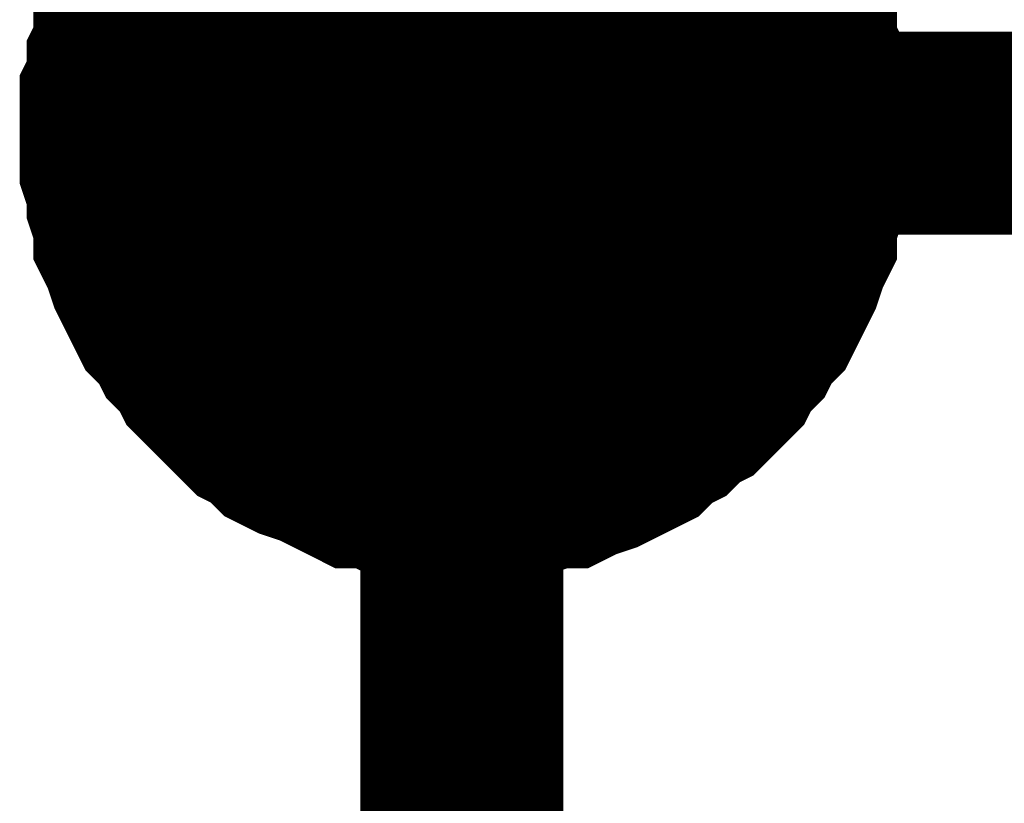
# Model space of a CAD drawing. Header units: inches. Extents: x 0 to 17, y 0 to 11.
# Tile 75 of 114: x 5.7245 to 5.7818, y 8.211 to 8.2566. Entities that reach past the tile are written whole.
import ezdxf

# ---------------------------------------------------------------- set-up
doc = ezdxf.new("R2010")
doc.units = ezdxf.units.IN
doc.header["$MEASUREMENT"] = 0
doc.layers.add('Sheet', color=255, linetype='Continuous')

msp = doc.modelspace()

# ---------------------------------------------------------------- linework, layer by layer
at = {"layer": 'Sheet'}
for points in [[(5.750187, 8.349913, 0.0118, 0.0118, 0), (5.750187, 8.25, 0.0118, 0.0118, 0), (5.750187, 8.14969, 0.0118, 0.0118, 0)], [(5.730364, 8.25, 0.0118, 0.0118, 0), (5.730364, 8.251189, 0.0118, 0.0118, 0), (5.730364, 8.251982, 0.0118, 0.0118, 0), (5.73076, 8.252775, 0.0118, 0.0118, 0), (5.73076, 8.253965, 0.0118, 0.0118, 0), (5.731157, 8.254758, 0.0118, 0.0118, 0), (5.731157, 8.255947, 0.0118, 0.0118, 0), (5.731553, 8.25674, 0.0118, 0.0118, 0), (5.73195, 8.257533, 0.0118, 0.0118, 0), (5.732346, 8.258326, 0.0118, 0.0118, 0), (5.732743, 8.259516, 0.0118, 0.0118, 0), (5.733139, 8.260309, 0.0118, 0.0118, 0), (5.733932, 8.261101, 0.0118, 0.0118, 0), (5.734328, 8.261894, 0.0118, 0.0118, 0), (5.735121, 8.262687, 0.0118, 0.0118, 0)], [(5.730364, 8.25, 0.0118, 0.0118, 0), (5.730364, 8.251189, 0.0118, 0.0118, 0), (5.730364, 8.251982, 0.0118, 0.0118, 0), (5.73076, 8.252775, 0.0118, 0.0118, 0), (5.73076, 8.253965, 0.0118, 0.0118, 0), (5.731157, 8.254758, 0.0118, 0.0118, 0), (5.731157, 8.255947, 0.0118, 0.0118, 0), (5.731553, 8.25674, 0.0118, 0.0118, 0), (5.73195, 8.257533, 0.0118, 0.0118, 0), (5.732346, 8.258326, 0.0118, 0.0118, 0), (5.732743, 8.259516, 0.0118, 0.0118, 0), (5.733139, 8.260309, 0.0118, 0.0118, 0), (5.733932, 8.261101, 0.0118, 0.0118, 0), (5.734328, 8.261894, 0.0118, 0.0118, 0), (5.735121, 8.262687, 0.0118, 0.0118, 0)], [(5.730364, 8.25, 0.0118, 0.0118, 0), (5.730364, 8.251189, 0.0118, 0.0118, 0), (5.730364, 8.251982, 0.0118, 0.0118, 0), (5.73076, 8.252775, 0.0118, 0.0118, 0), (5.73076, 8.253965, 0.0118, 0.0118, 0), (5.731157, 8.254758, 0.0118, 0.0118, 0), (5.731157, 8.255947, 0.0118, 0.0118, 0), (5.731553, 8.25674, 0.0118, 0.0118, 0), (5.73195, 8.257533, 0.0118, 0.0118, 0), (5.732346, 8.258326, 0.0118, 0.0118, 0), (5.732743, 8.259516, 0.0118, 0.0118, 0), (5.733139, 8.260309, 0.0118, 0.0118, 0), (5.733932, 8.261101, 0.0118, 0.0118, 0), (5.734328, 8.261894, 0.0118, 0.0118, 0), (5.735121, 8.262687, 0.0118, 0.0118, 0)], [(5.730364, 8.25, 0.0118, 0.0118, 0), (5.730364, 8.251189, 0.0118, 0.0118, 0), (5.730364, 8.251982, 0.0118, 0.0118, 0), (5.73076, 8.252775, 0.0118, 0.0118, 0), (5.73076, 8.253965, 0.0118, 0.0118, 0), (5.731157, 8.254758, 0.0118, 0.0118, 0), (5.731157, 8.255947, 0.0118, 0.0118, 0), (5.731553, 8.25674, 0.0118, 0.0118, 0), (5.73195, 8.257533, 0.0118, 0.0118, 0), (5.732346, 8.258326, 0.0118, 0.0118, 0), (5.732743, 8.259516, 0.0118, 0.0118, 0), (5.733139, 8.260309, 0.0118, 0.0118, 0), (5.733932, 8.261101, 0.0118, 0.0118, 0), (5.734328, 8.261894, 0.0118, 0.0118, 0), (5.735121, 8.262687, 0.0118, 0.0118, 0)], [(5.765648, 8.262687, 0.0118, 0.0118, 0), (5.766441, 8.261894, 0.0118, 0.0118, 0), (5.766838, 8.261101, 0.0118, 0.0118, 0), (5.767631, 8.260309, 0.0118, 0.0118, 0), (5.768027, 8.259516, 0.0118, 0.0118, 0), (5.768424, 8.258326, 0.0118, 0.0118, 0), (5.76882, 8.257533, 0.0118, 0.0118, 0), (5.769216, 8.25674, 0.0118, 0.0118, 0), (5.769613, 8.255947, 0.0118, 0.0118, 0), (5.769613, 8.254758, 0.0118, 0.0118, 0), (5.770009, 8.253965, 0.0118, 0.0118, 0), (5.770009, 8.252775, 0.0118, 0.0118, 0), (5.770406, 8.251982, 0.0118, 0.0118, 0), (5.770406, 8.251189, 0.0118, 0.0118, 0), (5.770406, 8.25, 0.0118, 0.0118, 0)], [(5.765648, 8.262687, 0.0118, 0.0118, 0), (5.766441, 8.261894, 0.0118, 0.0118, 0), (5.766838, 8.261101, 0.0118, 0.0118, 0), (5.767631, 8.260309, 0.0118, 0.0118, 0), (5.768027, 8.259516, 0.0118, 0.0118, 0), (5.768424, 8.258326, 0.0118, 0.0118, 0), (5.76882, 8.257533, 0.0118, 0.0118, 0), (5.769216, 8.25674, 0.0118, 0.0118, 0), (5.769613, 8.255947, 0.0118, 0.0118, 0), (5.769613, 8.254758, 0.0118, 0.0118, 0), (5.770009, 8.253965, 0.0118, 0.0118, 0), (5.770009, 8.252775, 0.0118, 0.0118, 0), (5.770406, 8.251982, 0.0118, 0.0118, 0), (5.770406, 8.251189, 0.0118, 0.0118, 0), (5.770406, 8.25, 0.0118, 0.0118, 0)], [(5.765648, 8.262687, 0.0118, 0.0118, 0), (5.766441, 8.261894, 0.0118, 0.0118, 0), (5.766838, 8.261101, 0.0118, 0.0118, 0), (5.767631, 8.260309, 0.0118, 0.0118, 0), (5.768027, 8.259516, 0.0118, 0.0118, 0), (5.768424, 8.258326, 0.0118, 0.0118, 0), (5.76882, 8.257533, 0.0118, 0.0118, 0), (5.769216, 8.25674, 0.0118, 0.0118, 0), (5.769613, 8.255947, 0.0118, 0.0118, 0), (5.769613, 8.254758, 0.0118, 0.0118, 0), (5.770009, 8.253965, 0.0118, 0.0118, 0), (5.770009, 8.252775, 0.0118, 0.0118, 0), (5.770406, 8.251982, 0.0118, 0.0118, 0), (5.770406, 8.251189, 0.0118, 0.0118, 0), (5.770406, 8.25, 0.0118, 0.0118, 0)], [(5.765648, 8.262687, 0.0118, 0.0118, 0), (5.766441, 8.261894, 0.0118, 0.0118, 0), (5.766838, 8.261101, 0.0118, 0.0118, 0), (5.767631, 8.260309, 0.0118, 0.0118, 0), (5.768027, 8.259516, 0.0118, 0.0118, 0), (5.768424, 8.258326, 0.0118, 0.0118, 0), (5.76882, 8.257533, 0.0118, 0.0118, 0), (5.769216, 8.25674, 0.0118, 0.0118, 0), (5.769613, 8.255947, 0.0118, 0.0118, 0), (5.769613, 8.254758, 0.0118, 0.0118, 0), (5.770009, 8.253965, 0.0118, 0.0118, 0), (5.770009, 8.252775, 0.0118, 0.0118, 0), (5.770406, 8.251982, 0.0118, 0.0118, 0), (5.770406, 8.251189, 0.0118, 0.0118, 0), (5.770406, 8.25, 0.0118, 0.0118, 0)], [(5.730364, 8.25, 0.0039, 0.0039, 0), (5.730364, 8.251189, 0.0039, 0.0039, 0), (5.730364, 8.251982, 0.0039, 0.0039, 0), (5.73076, 8.252775, 0.0039, 0.0039, 0), (5.73076, 8.253965, 0.0039, 0.0039, 0), (5.731157, 8.254758, 0.0039, 0.0039, 0), (5.731157, 8.255947, 0.0039, 0.0039, 0), (5.731553, 8.25674, 0.0039, 0.0039, 0), (5.73195, 8.257533, 0.0039, 0.0039, 0), (5.732346, 8.258326, 0.0039, 0.0039, 0), (5.732743, 8.259516, 0.0039, 0.0039, 0)], [(5.730364, 8.25, 0.0039, 0.0039, 0), (5.730364, 8.251189, 0.0039, 0.0039, 0), (5.730364, 8.251982, 0.0039, 0.0039, 0), (5.73076, 8.252775, 0.0039, 0.0039, 0), (5.73076, 8.253965, 0.0039, 0.0039, 0), (5.731157, 8.254758, 0.0039, 0.0039, 0), (5.731157, 8.255947, 0.0039, 0.0039, 0), (5.731553, 8.25674, 0.0039, 0.0039, 0), (5.73195, 8.257533, 0.0039, 0.0039, 0), (5.732346, 8.258326, 0.0039, 0.0039, 0), (5.732743, 8.259516, 0.0039, 0.0039, 0)], [(5.730364, 8.25, 0.0039, 0.0039, 0), (5.730364, 8.251189, 0.0039, 0.0039, 0), (5.730364, 8.251982, 0.0039, 0.0039, 0), (5.73076, 8.252775, 0.0039, 0.0039, 0), (5.73076, 8.253965, 0.0039, 0.0039, 0), (5.731157, 8.254758, 0.0039, 0.0039, 0), (5.731157, 8.255947, 0.0039, 0.0039, 0), (5.731553, 8.25674, 0.0039, 0.0039, 0), (5.73195, 8.257533, 0.0039, 0.0039, 0), (5.732346, 8.258326, 0.0039, 0.0039, 0), (5.732743, 8.259516, 0.0039, 0.0039, 0)], [(5.730364, 8.25, 0.0039, 0.0039, 0), (5.730364, 8.251189, 0.0039, 0.0039, 0), (5.730364, 8.251982, 0.0039, 0.0039, 0), (5.73076, 8.252775, 0.0039, 0.0039, 0), (5.73076, 8.253965, 0.0039, 0.0039, 0), (5.731157, 8.254758, 0.0039, 0.0039, 0), (5.731157, 8.255947, 0.0039, 0.0039, 0), (5.731553, 8.25674, 0.0039, 0.0039, 0), (5.73195, 8.257533, 0.0039, 0.0039, 0), (5.732346, 8.258326, 0.0039, 0.0039, 0), (5.732743, 8.259516, 0.0039, 0.0039, 0)], [(5.768027, 8.259516, 0.0039, 0.0039, 0), (5.768424, 8.258326, 0.0039, 0.0039, 0), (5.76882, 8.257533, 0.0039, 0.0039, 0), (5.769216, 8.25674, 0.0039, 0.0039, 0), (5.769613, 8.255947, 0.0039, 0.0039, 0), (5.769613, 8.254758, 0.0039, 0.0039, 0), (5.770009, 8.253965, 0.0039, 0.0039, 0), (5.770009, 8.252775, 0.0039, 0.0039, 0), (5.770406, 8.251982, 0.0039, 0.0039, 0), (5.770406, 8.251189, 0.0039, 0.0039, 0), (5.770406, 8.25, 0.0039, 0.0039, 0)], [(5.768027, 8.259516, 0.0039, 0.0039, 0), (5.768424, 8.258326, 0.0039, 0.0039, 0), (5.76882, 8.257533, 0.0039, 0.0039, 0), (5.769216, 8.25674, 0.0039, 0.0039, 0), (5.769613, 8.255947, 0.0039, 0.0039, 0), (5.769613, 8.254758, 0.0039, 0.0039, 0), (5.770009, 8.253965, 0.0039, 0.0039, 0), (5.770009, 8.252775, 0.0039, 0.0039, 0), (5.770406, 8.251982, 0.0039, 0.0039, 0), (5.770406, 8.251189, 0.0039, 0.0039, 0), (5.770406, 8.25, 0.0039, 0.0039, 0)], [(5.768027, 8.259516, 0.0039, 0.0039, 0), (5.768424, 8.258326, 0.0039, 0.0039, 0), (5.76882, 8.257533, 0.0039, 0.0039, 0), (5.769216, 8.25674, 0.0039, 0.0039, 0), (5.769613, 8.255947, 0.0039, 0.0039, 0), (5.769613, 8.254758, 0.0039, 0.0039, 0), (5.770009, 8.253965, 0.0039, 0.0039, 0), (5.770009, 8.252775, 0.0039, 0.0039, 0), (5.770406, 8.251982, 0.0039, 0.0039, 0), (5.770406, 8.251189, 0.0039, 0.0039, 0), (5.770406, 8.25, 0.0039, 0.0039, 0)], [(5.768027, 8.259516, 0.0039, 0.0039, 0), (5.768424, 8.258326, 0.0039, 0.0039, 0), (5.76882, 8.257533, 0.0039, 0.0039, 0), (5.769216, 8.25674, 0.0039, 0.0039, 0), (5.769613, 8.255947, 0.0039, 0.0039, 0), (5.769613, 8.254758, 0.0039, 0.0039, 0), (5.770009, 8.253965, 0.0039, 0.0039, 0), (5.770009, 8.252775, 0.0039, 0.0039, 0), (5.770406, 8.251982, 0.0039, 0.0039, 0), (5.770406, 8.251189, 0.0039, 0.0039, 0), (5.770406, 8.25, 0.0039, 0.0039, 0)], [(5.750187, 8.229779, 0.0118, 0.0118, 0), (5.748997, 8.229779, 0.0118, 0.0118, 0), (5.748204, 8.229779, 0.0118, 0.0118, 0), (5.747411, 8.230176, 0.0118, 0.0118, 0), (5.746222, 8.230176, 0.0118, 0.0118, 0), (5.745429, 8.230572, 0.0118, 0.0118, 0), (5.74424, 8.230572, 0.0118, 0.0118, 0), (5.743447, 8.230969, 0.0118, 0.0118, 0), (5.742654, 8.231365, 0.0118, 0.0118, 0), (5.741861, 8.231762, 0.0118, 0.0118, 0), (5.740672, 8.232158, 0.0118, 0.0118, 0), (5.739879, 8.232555, 0.0118, 0.0118, 0), (5.739086, 8.233348, 0.0118, 0.0118, 0), (5.738293, 8.233744, 0.0118, 0.0118, 0), (5.7375, 8.234537, 0.0118, 0.0118, 0), (5.737104, 8.234934, 0.0118, 0.0118, 0), (5.736311, 8.235727, 0.0118, 0.0118, 0), (5.735518, 8.23652, 0.0118, 0.0118, 0), (5.735121, 8.237313, 0.0118, 0.0118, 0), (5.734328, 8.238106, 0.0118, 0.0118, 0), (5.733932, 8.238899, 0.0118, 0.0118, 0), (5.733139, 8.239691, 0.0118, 0.0118, 0), (5.732743, 8.240484, 0.0118, 0.0118, 0), (5.732346, 8.241277, 0.0118, 0.0118, 0), (5.73195, 8.24207, 0.0118, 0.0118, 0), (5.731553, 8.24326, 0.0118, 0.0118, 0), (5.731157, 8.244053, 0.0118, 0.0118, 0), (5.731157, 8.244846, 0.0118, 0.0118, 0), (5.73076, 8.246035, 0.0118, 0.0118, 0), (5.73076, 8.246828, 0.0118, 0.0118, 0), (5.730364, 8.248018, 0.0118, 0.0118, 0), (5.730364, 8.248811, 0.0118, 0.0118, 0), (5.730364, 8.25, 0.0118, 0.0118, 0)], [(5.730364, 8.25, 0.0118, 0.0118, 0), (5.730364, 8.25, 0.0118, 0.0118, 0)], [(5.750187, 8.229779, 0.0118, 0.0118, 0), (5.748997, 8.229779, 0.0118, 0.0118, 0), (5.748204, 8.229779, 0.0118, 0.0118, 0), (5.747411, 8.230176, 0.0118, 0.0118, 0), (5.746222, 8.230176, 0.0118, 0.0118, 0), (5.745429, 8.230572, 0.0118, 0.0118, 0), (5.74424, 8.230572, 0.0118, 0.0118, 0), (5.743447, 8.230969, 0.0118, 0.0118, 0), (5.742654, 8.231365, 0.0118, 0.0118, 0), (5.741861, 8.231762, 0.0118, 0.0118, 0), (5.740672, 8.232158, 0.0118, 0.0118, 0), (5.739879, 8.232555, 0.0118, 0.0118, 0), (5.739086, 8.233348, 0.0118, 0.0118, 0), (5.738293, 8.233744, 0.0118, 0.0118, 0), (5.7375, 8.234537, 0.0118, 0.0118, 0), (5.737104, 8.234934, 0.0118, 0.0118, 0), (5.736311, 8.235727, 0.0118, 0.0118, 0), (5.735518, 8.23652, 0.0118, 0.0118, 0), (5.735121, 8.237313, 0.0118, 0.0118, 0), (5.734328, 8.238106, 0.0118, 0.0118, 0), (5.733932, 8.238899, 0.0118, 0.0118, 0), (5.733139, 8.239691, 0.0118, 0.0118, 0), (5.732743, 8.240484, 0.0118, 0.0118, 0), (5.732346, 8.241277, 0.0118, 0.0118, 0), (5.73195, 8.24207, 0.0118, 0.0118, 0), (5.731553, 8.24326, 0.0118, 0.0118, 0), (5.731157, 8.244053, 0.0118, 0.0118, 0), (5.731157, 8.244846, 0.0118, 0.0118, 0), (5.73076, 8.246035, 0.0118, 0.0118, 0), (5.73076, 8.246828, 0.0118, 0.0118, 0), (5.730364, 8.248018, 0.0118, 0.0118, 0), (5.730364, 8.248811, 0.0118, 0.0118, 0), (5.730364, 8.25, 0.0118, 0.0118, 0)], [(5.730364, 8.25, 0.0118, 0.0118, 0), (5.730364, 8.25, 0.0118, 0.0118, 0)], [(5.750187, 8.229779, 0.0118, 0.0118, 0), (5.748997, 8.229779, 0.0118, 0.0118, 0), (5.748204, 8.229779, 0.0118, 0.0118, 0), (5.747411, 8.230176, 0.0118, 0.0118, 0), (5.746222, 8.230176, 0.0118, 0.0118, 0), (5.745429, 8.230572, 0.0118, 0.0118, 0), (5.74424, 8.230572, 0.0118, 0.0118, 0), (5.743447, 8.230969, 0.0118, 0.0118, 0), (5.742654, 8.231365, 0.0118, 0.0118, 0), (5.741861, 8.231762, 0.0118, 0.0118, 0), (5.740672, 8.232158, 0.0118, 0.0118, 0), (5.739879, 8.232555, 0.0118, 0.0118, 0), (5.739086, 8.233348, 0.0118, 0.0118, 0), (5.738293, 8.233744, 0.0118, 0.0118, 0), (5.7375, 8.234537, 0.0118, 0.0118, 0), (5.737104, 8.234934, 0.0118, 0.0118, 0), (5.736311, 8.235727, 0.0118, 0.0118, 0), (5.735518, 8.23652, 0.0118, 0.0118, 0), (5.735121, 8.237313, 0.0118, 0.0118, 0), (5.734328, 8.238106, 0.0118, 0.0118, 0), (5.733932, 8.238899, 0.0118, 0.0118, 0), (5.733139, 8.239691, 0.0118, 0.0118, 0), (5.732743, 8.240484, 0.0118, 0.0118, 0), (5.732346, 8.241277, 0.0118, 0.0118, 0), (5.73195, 8.24207, 0.0118, 0.0118, 0), (5.731553, 8.24326, 0.0118, 0.0118, 0), (5.731157, 8.244053, 0.0118, 0.0118, 0), (5.731157, 8.244846, 0.0118, 0.0118, 0), (5.73076, 8.246035, 0.0118, 0.0118, 0), (5.73076, 8.246828, 0.0118, 0.0118, 0), (5.730364, 8.248018, 0.0118, 0.0118, 0), (5.730364, 8.248811, 0.0118, 0.0118, 0), (5.730364, 8.25, 0.0118, 0.0118, 0)], [(5.730364, 8.25, 0.0118, 0.0118, 0), (5.730364, 8.25, 0.0118, 0.0118, 0)], [(5.750187, 8.229779, 0.0118, 0.0118, 0), (5.748997, 8.229779, 0.0118, 0.0118, 0), (5.748204, 8.229779, 0.0118, 0.0118, 0), (5.747411, 8.230176, 0.0118, 0.0118, 0), (5.746222, 8.230176, 0.0118, 0.0118, 0), (5.745429, 8.230572, 0.0118, 0.0118, 0), (5.74424, 8.230572, 0.0118, 0.0118, 0), (5.743447, 8.230969, 0.0118, 0.0118, 0), (5.742654, 8.231365, 0.0118, 0.0118, 0), (5.741861, 8.231762, 0.0118, 0.0118, 0), (5.740672, 8.232158, 0.0118, 0.0118, 0), (5.739879, 8.232555, 0.0118, 0.0118, 0), (5.739086, 8.233348, 0.0118, 0.0118, 0), (5.738293, 8.233744, 0.0118, 0.0118, 0), (5.7375, 8.234537, 0.0118, 0.0118, 0), (5.737104, 8.234934, 0.0118, 0.0118, 0), (5.736311, 8.235727, 0.0118, 0.0118, 0), (5.735518, 8.23652, 0.0118, 0.0118, 0), (5.735121, 8.237313, 0.0118, 0.0118, 0), (5.734328, 8.238106, 0.0118, 0.0118, 0), (5.733932, 8.238899, 0.0118, 0.0118, 0), (5.733139, 8.239691, 0.0118, 0.0118, 0), (5.732743, 8.240484, 0.0118, 0.0118, 0), (5.732346, 8.241277, 0.0118, 0.0118, 0), (5.73195, 8.24207, 0.0118, 0.0118, 0), (5.731553, 8.24326, 0.0118, 0.0118, 0), (5.731157, 8.244053, 0.0118, 0.0118, 0), (5.731157, 8.244846, 0.0118, 0.0118, 0), (5.73076, 8.246035, 0.0118, 0.0118, 0), (5.73076, 8.246828, 0.0118, 0.0118, 0), (5.730364, 8.248018, 0.0118, 0.0118, 0), (5.730364, 8.248811, 0.0118, 0.0118, 0), (5.730364, 8.25, 0.0118, 0.0118, 0)], [(5.730364, 8.25, 0.0118, 0.0118, 0), (5.730364, 8.25, 0.0118, 0.0118, 0)], [(5.770406, 8.25, 0.0118, 0.0118, 0), (5.770406, 8.248811, 0.0118, 0.0118, 0), (5.770406, 8.248018, 0.0118, 0.0118, 0), (5.770009, 8.246828, 0.0118, 0.0118, 0), (5.770009, 8.246035, 0.0118, 0.0118, 0), (5.769613, 8.244846, 0.0118, 0.0118, 0), (5.769613, 8.244053, 0.0118, 0.0118, 0), (5.769216, 8.24326, 0.0118, 0.0118, 0), (5.76882, 8.24207, 0.0118, 0.0118, 0), (5.768424, 8.241277, 0.0118, 0.0118, 0), (5.768027, 8.240484, 0.0118, 0.0118, 0), (5.767631, 8.239691, 0.0118, 0.0118, 0), (5.766838, 8.238899, 0.0118, 0.0118, 0), (5.766441, 8.238106, 0.0118, 0.0118, 0), (5.765648, 8.237313, 0.0118, 0.0118, 0), (5.765252, 8.23652, 0.0118, 0.0118, 0), (5.764459, 8.235727, 0.0118, 0.0118, 0), (5.763666, 8.234934, 0.0118, 0.0118, 0), (5.762873, 8.234537, 0.0118, 0.0118, 0), (5.76208, 8.233744, 0.0118, 0.0118, 0), (5.761287, 8.233348, 0.0118, 0.0118, 0), (5.760494, 8.232555, 0.0118, 0.0118, 0), (5.759701, 8.232158, 0.0118, 0.0118, 0), (5.758909, 8.231762, 0.0118, 0.0118, 0), (5.758116, 8.231365, 0.0118, 0.0118, 0), (5.756926, 8.230969, 0.0118, 0.0118, 0), (5.756133, 8.230572, 0.0118, 0.0118, 0), (5.75534, 8.230572, 0.0118, 0.0118, 0), (5.754151, 8.230176, 0.0118, 0.0118, 0), (5.753358, 8.230176, 0.0118, 0.0118, 0), (5.752169, 8.229779, 0.0118, 0.0118, 0), (5.751376, 8.229779, 0.0118, 0.0118, 0), (5.750187, 8.229779, 0.0118, 0.0118, 0)], [(5.750187, 8.25, 0.0118, 0.0118, 0), (6.15021, 8.25, 0.0118, 0.0118, 0), (6.550233, 8.25, 0.0118, 0.0118, 0), (6.550233, 8.14969, 0.0118, 0.0118, 0)], [(5.770406, 8.25, 0.0118, 0.0118, 0), (5.770406, 8.248811, 0.0118, 0.0118, 0), (5.770406, 8.248018, 0.0118, 0.0118, 0), (5.770009, 8.246828, 0.0118, 0.0118, 0), (5.770009, 8.246035, 0.0118, 0.0118, 0), (5.769613, 8.244846, 0.0118, 0.0118, 0), (5.769613, 8.244053, 0.0118, 0.0118, 0), (5.769216, 8.24326, 0.0118, 0.0118, 0), (5.76882, 8.24207, 0.0118, 0.0118, 0), (5.768424, 8.241277, 0.0118, 0.0118, 0), (5.768027, 8.240484, 0.0118, 0.0118, 0), (5.767631, 8.239691, 0.0118, 0.0118, 0), (5.766838, 8.238899, 0.0118, 0.0118, 0), (5.766441, 8.238106, 0.0118, 0.0118, 0), (5.765648, 8.237313, 0.0118, 0.0118, 0), (5.765252, 8.23652, 0.0118, 0.0118, 0), (5.764459, 8.235727, 0.0118, 0.0118, 0), (5.763666, 8.234934, 0.0118, 0.0118, 0), (5.762873, 8.234537, 0.0118, 0.0118, 0), (5.76208, 8.233744, 0.0118, 0.0118, 0), (5.761287, 8.233348, 0.0118, 0.0118, 0), (5.760494, 8.232555, 0.0118, 0.0118, 0), (5.759701, 8.232158, 0.0118, 0.0118, 0), (5.758909, 8.231762, 0.0118, 0.0118, 0), (5.758116, 8.231365, 0.0118, 0.0118, 0), (5.756926, 8.230969, 0.0118, 0.0118, 0), (5.756133, 8.230572, 0.0118, 0.0118, 0), (5.75534, 8.230572, 0.0118, 0.0118, 0), (5.754151, 8.230176, 0.0118, 0.0118, 0), (5.753358, 8.230176, 0.0118, 0.0118, 0), (5.752169, 8.229779, 0.0118, 0.0118, 0), (5.751376, 8.229779, 0.0118, 0.0118, 0), (5.750187, 8.229779, 0.0118, 0.0118, 0)], [(5.770406, 8.25, 0.0118, 0.0118, 0), (5.770406, 8.248811, 0.0118, 0.0118, 0), (5.770406, 8.248018, 0.0118, 0.0118, 0), (5.770009, 8.246828, 0.0118, 0.0118, 0), (5.770009, 8.246035, 0.0118, 0.0118, 0), (5.769613, 8.244846, 0.0118, 0.0118, 0), (5.769613, 8.244053, 0.0118, 0.0118, 0), (5.769216, 8.24326, 0.0118, 0.0118, 0), (5.76882, 8.24207, 0.0118, 0.0118, 0), (5.768424, 8.241277, 0.0118, 0.0118, 0), (5.768027, 8.240484, 0.0118, 0.0118, 0), (5.767631, 8.239691, 0.0118, 0.0118, 0), (5.766838, 8.238899, 0.0118, 0.0118, 0), (5.766441, 8.238106, 0.0118, 0.0118, 0), (5.765648, 8.237313, 0.0118, 0.0118, 0), (5.765252, 8.23652, 0.0118, 0.0118, 0), (5.764459, 8.235727, 0.0118, 0.0118, 0), (5.763666, 8.234934, 0.0118, 0.0118, 0), (5.762873, 8.234537, 0.0118, 0.0118, 0), (5.76208, 8.233744, 0.0118, 0.0118, 0), (5.761287, 8.233348, 0.0118, 0.0118, 0), (5.760494, 8.232555, 0.0118, 0.0118, 0), (5.759701, 8.232158, 0.0118, 0.0118, 0), (5.758909, 8.231762, 0.0118, 0.0118, 0), (5.758116, 8.231365, 0.0118, 0.0118, 0), (5.756926, 8.230969, 0.0118, 0.0118, 0), (5.756133, 8.230572, 0.0118, 0.0118, 0), (5.75534, 8.230572, 0.0118, 0.0118, 0), (5.754151, 8.230176, 0.0118, 0.0118, 0), (5.753358, 8.230176, 0.0118, 0.0118, 0), (5.752169, 8.229779, 0.0118, 0.0118, 0), (5.751376, 8.229779, 0.0118, 0.0118, 0), (5.750187, 8.229779, 0.0118, 0.0118, 0)], [(5.770406, 8.25, 0.0118, 0.0118, 0), (5.770406, 8.248811, 0.0118, 0.0118, 0), (5.770406, 8.248018, 0.0118, 0.0118, 0), (5.770009, 8.246828, 0.0118, 0.0118, 0), (5.770009, 8.246035, 0.0118, 0.0118, 0), (5.769613, 8.244846, 0.0118, 0.0118, 0), (5.769613, 8.244053, 0.0118, 0.0118, 0), (5.769216, 8.24326, 0.0118, 0.0118, 0), (5.76882, 8.24207, 0.0118, 0.0118, 0), (5.768424, 8.241277, 0.0118, 0.0118, 0), (5.768027, 8.240484, 0.0118, 0.0118, 0), (5.767631, 8.239691, 0.0118, 0.0118, 0), (5.766838, 8.238899, 0.0118, 0.0118, 0), (5.766441, 8.238106, 0.0118, 0.0118, 0), (5.765648, 8.237313, 0.0118, 0.0118, 0), (5.765252, 8.23652, 0.0118, 0.0118, 0), (5.764459, 8.235727, 0.0118, 0.0118, 0), (5.763666, 8.234934, 0.0118, 0.0118, 0), (5.762873, 8.234537, 0.0118, 0.0118, 0), (5.76208, 8.233744, 0.0118, 0.0118, 0), (5.761287, 8.233348, 0.0118, 0.0118, 0), (5.760494, 8.232555, 0.0118, 0.0118, 0), (5.759701, 8.232158, 0.0118, 0.0118, 0), (5.758909, 8.231762, 0.0118, 0.0118, 0), (5.758116, 8.231365, 0.0118, 0.0118, 0), (5.756926, 8.230969, 0.0118, 0.0118, 0), (5.756133, 8.230572, 0.0118, 0.0118, 0), (5.75534, 8.230572, 0.0118, 0.0118, 0), (5.754151, 8.230176, 0.0118, 0.0118, 0), (5.753358, 8.230176, 0.0118, 0.0118, 0), (5.752169, 8.229779, 0.0118, 0.0118, 0), (5.751376, 8.229779, 0.0118, 0.0118, 0), (5.750187, 8.229779, 0.0118, 0.0118, 0)], [(5.770406, 8.25, 0.0118, 0.0118, 0), (5.770406, 8.25, 0.0118, 0.0118, 0), (5.770406, 8.25, 0.0118, 0.0118, 0), (5.770406, 8.25, 0.0118, 0.0118, 0), (5.770406, 8.25, 0.0118, 0.0118, 0), (5.770406, 8.25, 0.0118, 0.0118, 0), (5.770406, 8.25, 0.0118, 0.0118, 0), (5.770406, 8.25, 0.0118, 0.0118, 0), (5.770406, 8.25, 0.0118, 0.0118, 0), (5.770406, 8.25, 0.0118, 0.0118, 0), (5.770406, 8.25, 0.0118, 0.0118, 0), (5.770406, 8.25, 0.0118, 0.0118, 0), (5.770406, 8.25, 0.0118, 0.0118, 0), (5.770406, 8.25, 0.0118, 0.0118, 0), (5.770406, 8.25, 0.0118, 0.0118, 0), (5.770406, 8.25, 0.0118, 0.0118, 0), (5.770406, 8.25, 0.0118, 0.0118, 0), (5.770406, 8.25, 0.0118, 0.0118, 0), (5.770406, 8.25, 0.0118, 0.0118, 0), (5.770406, 8.25, 0.0118, 0.0118, 0), (5.770406, 8.25, 0.0118, 0.0118, 0), (5.770406, 8.25, 0.0118, 0.0118, 0), (5.770406, 8.25, 0.0118, 0.0118, 0), (5.770406, 8.25, 0.0118, 0.0118, 0), (5.770406, 8.25, 0.0118, 0.0118, 0), (5.770406, 8.25, 0.0118, 0.0118, 0), (5.770406, 8.25, 0.0118, 0.0118, 0), (5.770406, 8.25, 0.0118, 0.0118, 0), (5.770406, 8.25, 0.0118, 0.0118, 0), (5.770406, 8.25, 0.0118, 0.0118, 0), (5.770406, 8.25, 0.0118, 0.0118, 0), (5.770406, 8.25, 0.0118, 0.0118, 0), (5.770406, 8.25, 0.0118, 0.0118, 0)], [(5.770406, 8.25, 0.0118, 0.0118, 0), (5.770406, 8.25, 0.0118, 0.0118, 0)], [(5.770406, 8.25, 0.0118, 0.0118, 0), (5.770406, 8.25, 0.0118, 0.0118, 0), (5.770406, 8.25, 0.0118, 0.0118, 0), (5.770406, 8.25, 0.0118, 0.0118, 0), (5.770406, 8.25, 0.0118, 0.0118, 0), (5.770406, 8.25, 0.0118, 0.0118, 0), (5.770406, 8.25, 0.0118, 0.0118, 0), (5.770406, 8.25, 0.0118, 0.0118, 0), (5.770406, 8.25, 0.0118, 0.0118, 0), (5.770406, 8.25, 0.0118, 0.0118, 0), (5.770406, 8.25, 0.0118, 0.0118, 0), (5.770406, 8.25, 0.0118, 0.0118, 0), (5.770406, 8.25, 0.0118, 0.0118, 0), (5.770406, 8.25, 0.0118, 0.0118, 0), (5.770406, 8.25, 0.0118, 0.0118, 0), (5.770406, 8.25, 0.0118, 0.0118, 0), (5.770406, 8.25, 0.0118, 0.0118, 0), (5.770406, 8.25, 0.0118, 0.0118, 0), (5.770406, 8.25, 0.0118, 0.0118, 0), (5.770406, 8.25, 0.0118, 0.0118, 0), (5.770406, 8.25, 0.0118, 0.0118, 0), (5.770406, 8.25, 0.0118, 0.0118, 0), (5.770406, 8.25, 0.0118, 0.0118, 0), (5.770406, 8.25, 0.0118, 0.0118, 0), (5.770406, 8.25, 0.0118, 0.0118, 0), (5.770406, 8.25, 0.0118, 0.0118, 0), (5.770406, 8.25, 0.0118, 0.0118, 0), (5.770406, 8.25, 0.0118, 0.0118, 0), (5.770406, 8.25, 0.0118, 0.0118, 0), (5.770406, 8.25, 0.0118, 0.0118, 0), (5.770406, 8.25, 0.0118, 0.0118, 0), (5.770406, 8.25, 0.0118, 0.0118, 0), (5.770406, 8.25, 0.0118, 0.0118, 0)], [(5.770406, 8.25, 0.0118, 0.0118, 0), (5.770406, 8.25, 0.0118, 0.0118, 0)], [(5.770406, 8.25, 0.0118, 0.0118, 0), (5.770406, 8.25, 0.0118, 0.0118, 0), (5.770406, 8.25, 0.0118, 0.0118, 0), (5.770406, 8.25, 0.0118, 0.0118, 0), (5.770406, 8.25, 0.0118, 0.0118, 0), (5.770406, 8.25, 0.0118, 0.0118, 0), (5.770406, 8.25, 0.0118, 0.0118, 0), (5.770406, 8.25, 0.0118, 0.0118, 0), (5.770406, 8.25, 0.0118, 0.0118, 0), (5.770406, 8.25, 0.0118, 0.0118, 0), (5.770406, 8.25, 0.0118, 0.0118, 0), (5.770406, 8.25, 0.0118, 0.0118, 0), (5.770406, 8.25, 0.0118, 0.0118, 0), (5.770406, 8.25, 0.0118, 0.0118, 0), (5.770406, 8.25, 0.0118, 0.0118, 0), (5.770406, 8.25, 0.0118, 0.0118, 0), (5.770406, 8.25, 0.0118, 0.0118, 0), (5.770406, 8.25, 0.0118, 0.0118, 0), (5.770406, 8.25, 0.0118, 0.0118, 0), (5.770406, 8.25, 0.0118, 0.0118, 0), (5.770406, 8.25, 0.0118, 0.0118, 0), (5.770406, 8.25, 0.0118, 0.0118, 0), (5.770406, 8.25, 0.0118, 0.0118, 0), (5.770406, 8.25, 0.0118, 0.0118, 0), (5.770406, 8.25, 0.0118, 0.0118, 0), (5.770406, 8.25, 0.0118, 0.0118, 0), (5.770406, 8.25, 0.0118, 0.0118, 0), (5.770406, 8.25, 0.0118, 0.0118, 0), (5.770406, 8.25, 0.0118, 0.0118, 0), (5.770406, 8.25, 0.0118, 0.0118, 0), (5.770406, 8.25, 0.0118, 0.0118, 0), (5.770406, 8.25, 0.0118, 0.0118, 0), (5.770406, 8.25, 0.0118, 0.0118, 0)], [(5.770406, 8.25, 0.0118, 0.0118, 0), (5.770406, 8.25, 0.0118, 0.0118, 0)], [(5.770406, 8.25, 0.0118, 0.0118, 0), (5.770406, 8.25, 0.0118, 0.0118, 0), (5.770406, 8.25, 0.0118, 0.0118, 0), (5.770406, 8.25, 0.0118, 0.0118, 0), (5.770406, 8.25, 0.0118, 0.0118, 0), (5.770406, 8.25, 0.0118, 0.0118, 0), (5.770406, 8.25, 0.0118, 0.0118, 0), (5.770406, 8.25, 0.0118, 0.0118, 0), (5.770406, 8.25, 0.0118, 0.0118, 0), (5.770406, 8.25, 0.0118, 0.0118, 0), (5.770406, 8.25, 0.0118, 0.0118, 0), (5.770406, 8.25, 0.0118, 0.0118, 0), (5.770406, 8.25, 0.0118, 0.0118, 0), (5.770406, 8.25, 0.0118, 0.0118, 0), (5.770406, 8.25, 0.0118, 0.0118, 0), (5.770406, 8.25, 0.0118, 0.0118, 0), (5.770406, 8.25, 0.0118, 0.0118, 0), (5.770406, 8.25, 0.0118, 0.0118, 0), (5.770406, 8.25, 0.0118, 0.0118, 0), (5.770406, 8.25, 0.0118, 0.0118, 0), (5.770406, 8.25, 0.0118, 0.0118, 0), (5.770406, 8.25, 0.0118, 0.0118, 0), (5.770406, 8.25, 0.0118, 0.0118, 0), (5.770406, 8.25, 0.0118, 0.0118, 0), (5.770406, 8.25, 0.0118, 0.0118, 0), (5.770406, 8.25, 0.0118, 0.0118, 0), (5.770406, 8.25, 0.0118, 0.0118, 0), (5.770406, 8.25, 0.0118, 0.0118, 0), (5.770406, 8.25, 0.0118, 0.0118, 0), (5.770406, 8.25, 0.0118, 0.0118, 0), (5.770406, 8.25, 0.0118, 0.0118, 0), (5.770406, 8.25, 0.0118, 0.0118, 0), (5.770406, 8.25, 0.0118, 0.0118, 0)], [(5.770406, 8.25, 0.0118, 0.0118, 0), (5.770406, 8.25, 0.0118, 0.0118, 0)], [(5.750187, 8.229779, 0.0039, 0.0039, 0), (5.748997, 8.229779, 0.0039, 0.0039, 0), (5.748204, 8.229779, 0.0039, 0.0039, 0), (5.747411, 8.230176, 0.0039, 0.0039, 0), (5.746222, 8.230176, 0.0039, 0.0039, 0), (5.745429, 8.230572, 0.0039, 0.0039, 0), (5.74424, 8.230572, 0.0039, 0.0039, 0), (5.743447, 8.230969, 0.0039, 0.0039, 0), (5.742654, 8.231365, 0.0039, 0.0039, 0), (5.741861, 8.231762, 0.0039, 0.0039, 0), (5.740672, 8.232158, 0.0039, 0.0039, 0), (5.739879, 8.232555, 0.0039, 0.0039, 0), (5.739086, 8.233348, 0.0039, 0.0039, 0), (5.738293, 8.233744, 0.0039, 0.0039, 0), (5.7375, 8.234537, 0.0039, 0.0039, 0), (5.737104, 8.234934, 0.0039, 0.0039, 0), (5.736311, 8.235727, 0.0039, 0.0039, 0), (5.735518, 8.23652, 0.0039, 0.0039, 0), (5.735121, 8.237313, 0.0039, 0.0039, 0), (5.734328, 8.238106, 0.0039, 0.0039, 0), (5.733932, 8.238899, 0.0039, 0.0039, 0), (5.733139, 8.239691, 0.0039, 0.0039, 0), (5.732743, 8.240484, 0.0039, 0.0039, 0), (5.732346, 8.241277, 0.0039, 0.0039, 0), (5.73195, 8.24207, 0.0039, 0.0039, 0), (5.731553, 8.24326, 0.0039, 0.0039, 0), (5.731157, 8.244053, 0.0039, 0.0039, 0), (5.731157, 8.244846, 0.0039, 0.0039, 0), (5.73076, 8.246035, 0.0039, 0.0039, 0), (5.73076, 8.246828, 0.0039, 0.0039, 0), (5.730364, 8.248018, 0.0039, 0.0039, 0), (5.730364, 8.248811, 0.0039, 0.0039, 0), (5.730364, 8.25, 0.0039, 0.0039, 0)], [(5.730364, 8.25, 0.0039, 0.0039, 0), (5.730364, 8.25, 0.0039, 0.0039, 0)], [(5.750187, 8.229779, 0.0039, 0.0039, 0), (5.748997, 8.229779, 0.0039, 0.0039, 0), (5.748204, 8.229779, 0.0039, 0.0039, 0), (5.747411, 8.230176, 0.0039, 0.0039, 0), (5.746222, 8.230176, 0.0039, 0.0039, 0), (5.745429, 8.230572, 0.0039, 0.0039, 0), (5.74424, 8.230572, 0.0039, 0.0039, 0), (5.743447, 8.230969, 0.0039, 0.0039, 0), (5.742654, 8.231365, 0.0039, 0.0039, 0), (5.741861, 8.231762, 0.0039, 0.0039, 0), (5.740672, 8.232158, 0.0039, 0.0039, 0), (5.739879, 8.232555, 0.0039, 0.0039, 0), (5.739086, 8.233348, 0.0039, 0.0039, 0), (5.738293, 8.233744, 0.0039, 0.0039, 0), (5.7375, 8.234537, 0.0039, 0.0039, 0), (5.737104, 8.234934, 0.0039, 0.0039, 0), (5.736311, 8.235727, 0.0039, 0.0039, 0), (5.735518, 8.23652, 0.0039, 0.0039, 0), (5.735121, 8.237313, 0.0039, 0.0039, 0), (5.734328, 8.238106, 0.0039, 0.0039, 0), (5.733932, 8.238899, 0.0039, 0.0039, 0), (5.733139, 8.239691, 0.0039, 0.0039, 0), (5.732743, 8.240484, 0.0039, 0.0039, 0), (5.732346, 8.241277, 0.0039, 0.0039, 0), (5.73195, 8.24207, 0.0039, 0.0039, 0), (5.731553, 8.24326, 0.0039, 0.0039, 0), (5.731157, 8.244053, 0.0039, 0.0039, 0), (5.731157, 8.244846, 0.0039, 0.0039, 0), (5.73076, 8.246035, 0.0039, 0.0039, 0), (5.73076, 8.246828, 0.0039, 0.0039, 0), (5.730364, 8.248018, 0.0039, 0.0039, 0), (5.730364, 8.248811, 0.0039, 0.0039, 0), (5.730364, 8.25, 0.0039, 0.0039, 0)], [(5.730364, 8.25, 0.0039, 0.0039, 0), (5.730364, 8.25, 0.0039, 0.0039, 0)], [(5.750187, 8.229779, 0.0039, 0.0039, 0), (5.748997, 8.229779, 0.0039, 0.0039, 0), (5.748204, 8.229779, 0.0039, 0.0039, 0), (5.747411, 8.230176, 0.0039, 0.0039, 0), (5.746222, 8.230176, 0.0039, 0.0039, 0), (5.745429, 8.230572, 0.0039, 0.0039, 0), (5.74424, 8.230572, 0.0039, 0.0039, 0), (5.743447, 8.230969, 0.0039, 0.0039, 0), (5.742654, 8.231365, 0.0039, 0.0039, 0), (5.741861, 8.231762, 0.0039, 0.0039, 0), (5.740672, 8.232158, 0.0039, 0.0039, 0), (5.739879, 8.232555, 0.0039, 0.0039, 0), (5.739086, 8.233348, 0.0039, 0.0039, 0), (5.738293, 8.233744, 0.0039, 0.0039, 0), (5.7375, 8.234537, 0.0039, 0.0039, 0), (5.737104, 8.234934, 0.0039, 0.0039, 0), (5.736311, 8.235727, 0.0039, 0.0039, 0), (5.735518, 8.23652, 0.0039, 0.0039, 0), (5.735121, 8.237313, 0.0039, 0.0039, 0), (5.734328, 8.238106, 0.0039, 0.0039, 0), (5.733932, 8.238899, 0.0039, 0.0039, 0), (5.733139, 8.239691, 0.0039, 0.0039, 0), (5.732743, 8.240484, 0.0039, 0.0039, 0), (5.732346, 8.241277, 0.0039, 0.0039, 0), (5.73195, 8.24207, 0.0039, 0.0039, 0), (5.731553, 8.24326, 0.0039, 0.0039, 0), (5.731157, 8.244053, 0.0039, 0.0039, 0), (5.731157, 8.244846, 0.0039, 0.0039, 0), (5.73076, 8.246035, 0.0039, 0.0039, 0), (5.73076, 8.246828, 0.0039, 0.0039, 0), (5.730364, 8.248018, 0.0039, 0.0039, 0), (5.730364, 8.248811, 0.0039, 0.0039, 0), (5.730364, 8.25, 0.0039, 0.0039, 0)], [(5.730364, 8.25, 0.0039, 0.0039, 0), (5.730364, 8.25, 0.0039, 0.0039, 0)], [(5.750187, 8.229779, 0.0039, 0.0039, 0), (5.748997, 8.229779, 0.0039, 0.0039, 0), (5.748204, 8.229779, 0.0039, 0.0039, 0), (5.747411, 8.230176, 0.0039, 0.0039, 0), (5.746222, 8.230176, 0.0039, 0.0039, 0), (5.745429, 8.230572, 0.0039, 0.0039, 0), (5.74424, 8.230572, 0.0039, 0.0039, 0), (5.743447, 8.230969, 0.0039, 0.0039, 0), (5.742654, 8.231365, 0.0039, 0.0039, 0), (5.741861, 8.231762, 0.0039, 0.0039, 0), (5.740672, 8.232158, 0.0039, 0.0039, 0), (5.739879, 8.232555, 0.0039, 0.0039, 0), (5.739086, 8.233348, 0.0039, 0.0039, 0), (5.738293, 8.233744, 0.0039, 0.0039, 0), (5.7375, 8.234537, 0.0039, 0.0039, 0), (5.737104, 8.234934, 0.0039, 0.0039, 0), (5.736311, 8.235727, 0.0039, 0.0039, 0), (5.735518, 8.23652, 0.0039, 0.0039, 0), (5.735121, 8.237313, 0.0039, 0.0039, 0), (5.734328, 8.238106, 0.0039, 0.0039, 0), (5.733932, 8.238899, 0.0039, 0.0039, 0), (5.733139, 8.239691, 0.0039, 0.0039, 0), (5.732743, 8.240484, 0.0039, 0.0039, 0), (5.732346, 8.241277, 0.0039, 0.0039, 0), (5.73195, 8.24207, 0.0039, 0.0039, 0), (5.731553, 8.24326, 0.0039, 0.0039, 0), (5.731157, 8.244053, 0.0039, 0.0039, 0), (5.731157, 8.244846, 0.0039, 0.0039, 0), (5.73076, 8.246035, 0.0039, 0.0039, 0), (5.73076, 8.246828, 0.0039, 0.0039, 0), (5.730364, 8.248018, 0.0039, 0.0039, 0), (5.730364, 8.248811, 0.0039, 0.0039, 0), (5.730364, 8.25, 0.0039, 0.0039, 0)], [(5.730364, 8.25, 0.0039, 0.0039, 0), (5.730364, 8.25, 0.0039, 0.0039, 0)], [(5.770406, 8.25, 0.0039, 0.0039, 0), (5.770406, 8.248811, 0.0039, 0.0039, 0), (5.770406, 8.248018, 0.0039, 0.0039, 0), (5.770009, 8.246828, 0.0039, 0.0039, 0), (5.770009, 8.246035, 0.0039, 0.0039, 0), (5.769613, 8.244846, 0.0039, 0.0039, 0), (5.769613, 8.244053, 0.0039, 0.0039, 0), (5.769216, 8.24326, 0.0039, 0.0039, 0), (5.76882, 8.24207, 0.0039, 0.0039, 0), (5.768424, 8.241277, 0.0039, 0.0039, 0), (5.768027, 8.240484, 0.0039, 0.0039, 0), (5.767631, 8.239691, 0.0039, 0.0039, 0), (5.766838, 8.238899, 0.0039, 0.0039, 0), (5.766441, 8.238106, 0.0039, 0.0039, 0), (5.765648, 8.237313, 0.0039, 0.0039, 0), (5.765252, 8.23652, 0.0039, 0.0039, 0), (5.764459, 8.235727, 0.0039, 0.0039, 0), (5.763666, 8.234934, 0.0039, 0.0039, 0), (5.762873, 8.234537, 0.0039, 0.0039, 0), (5.76208, 8.233744, 0.0039, 0.0039, 0), (5.761287, 8.233348, 0.0039, 0.0039, 0), (5.760494, 8.232555, 0.0039, 0.0039, 0), (5.759701, 8.232158, 0.0039, 0.0039, 0), (5.758909, 8.231762, 0.0039, 0.0039, 0), (5.758116, 8.231365, 0.0039, 0.0039, 0), (5.756926, 8.230969, 0.0039, 0.0039, 0), (5.756133, 8.230572, 0.0039, 0.0039, 0), (5.75534, 8.230572, 0.0039, 0.0039, 0), (5.754151, 8.230176, 0.0039, 0.0039, 0), (5.753358, 8.230176, 0.0039, 0.0039, 0), (5.752169, 8.229779, 0.0039, 0.0039, 0), (5.751376, 8.229779, 0.0039, 0.0039, 0), (5.750187, 8.229779, 0.0039, 0.0039, 0)], [(5.770406, 8.25, 0.0039, 0.0039, 0), (5.770406, 8.248811, 0.0039, 0.0039, 0), (5.770406, 8.248018, 0.0039, 0.0039, 0), (5.770009, 8.246828, 0.0039, 0.0039, 0), (5.770009, 8.246035, 0.0039, 0.0039, 0), (5.769613, 8.244846, 0.0039, 0.0039, 0), (5.769613, 8.244053, 0.0039, 0.0039, 0), (5.769216, 8.24326, 0.0039, 0.0039, 0), (5.76882, 8.24207, 0.0039, 0.0039, 0), (5.768424, 8.241277, 0.0039, 0.0039, 0), (5.768027, 8.240484, 0.0039, 0.0039, 0), (5.767631, 8.239691, 0.0039, 0.0039, 0), (5.766838, 8.238899, 0.0039, 0.0039, 0), (5.766441, 8.238106, 0.0039, 0.0039, 0), (5.765648, 8.237313, 0.0039, 0.0039, 0), (5.765252, 8.23652, 0.0039, 0.0039, 0), (5.764459, 8.235727, 0.0039, 0.0039, 0), (5.763666, 8.234934, 0.0039, 0.0039, 0), (5.762873, 8.234537, 0.0039, 0.0039, 0), (5.76208, 8.233744, 0.0039, 0.0039, 0), (5.761287, 8.233348, 0.0039, 0.0039, 0), (5.760494, 8.232555, 0.0039, 0.0039, 0), (5.759701, 8.232158, 0.0039, 0.0039, 0), (5.758909, 8.231762, 0.0039, 0.0039, 0), (5.758116, 8.231365, 0.0039, 0.0039, 0), (5.756926, 8.230969, 0.0039, 0.0039, 0), (5.756133, 8.230572, 0.0039, 0.0039, 0), (5.75534, 8.230572, 0.0039, 0.0039, 0), (5.754151, 8.230176, 0.0039, 0.0039, 0), (5.753358, 8.230176, 0.0039, 0.0039, 0), (5.752169, 8.229779, 0.0039, 0.0039, 0), (5.751376, 8.229779, 0.0039, 0.0039, 0), (5.750187, 8.229779, 0.0039, 0.0039, 0)], [(5.770406, 8.25, 0.0039, 0.0039, 0), (5.770406, 8.248811, 0.0039, 0.0039, 0), (5.770406, 8.248018, 0.0039, 0.0039, 0), (5.770009, 8.246828, 0.0039, 0.0039, 0), (5.770009, 8.246035, 0.0039, 0.0039, 0), (5.769613, 8.244846, 0.0039, 0.0039, 0), (5.769613, 8.244053, 0.0039, 0.0039, 0), (5.769216, 8.24326, 0.0039, 0.0039, 0), (5.76882, 8.24207, 0.0039, 0.0039, 0), (5.768424, 8.241277, 0.0039, 0.0039, 0), (5.768027, 8.240484, 0.0039, 0.0039, 0), (5.767631, 8.239691, 0.0039, 0.0039, 0), (5.766838, 8.238899, 0.0039, 0.0039, 0), (5.766441, 8.238106, 0.0039, 0.0039, 0), (5.765648, 8.237313, 0.0039, 0.0039, 0), (5.765252, 8.23652, 0.0039, 0.0039, 0), (5.764459, 8.235727, 0.0039, 0.0039, 0), (5.763666, 8.234934, 0.0039, 0.0039, 0), (5.762873, 8.234537, 0.0039, 0.0039, 0), (5.76208, 8.233744, 0.0039, 0.0039, 0), (5.761287, 8.233348, 0.0039, 0.0039, 0), (5.760494, 8.232555, 0.0039, 0.0039, 0), (5.759701, 8.232158, 0.0039, 0.0039, 0), (5.758909, 8.231762, 0.0039, 0.0039, 0), (5.758116, 8.231365, 0.0039, 0.0039, 0), (5.756926, 8.230969, 0.0039, 0.0039, 0), (5.756133, 8.230572, 0.0039, 0.0039, 0), (5.75534, 8.230572, 0.0039, 0.0039, 0), (5.754151, 8.230176, 0.0039, 0.0039, 0), (5.753358, 8.230176, 0.0039, 0.0039, 0), (5.752169, 8.229779, 0.0039, 0.0039, 0), (5.751376, 8.229779, 0.0039, 0.0039, 0), (5.750187, 8.229779, 0.0039, 0.0039, 0)], [(5.770406, 8.25, 0.0039, 0.0039, 0), (5.770406, 8.248811, 0.0039, 0.0039, 0), (5.770406, 8.248018, 0.0039, 0.0039, 0), (5.770009, 8.246828, 0.0039, 0.0039, 0), (5.770009, 8.246035, 0.0039, 0.0039, 0), (5.769613, 8.244846, 0.0039, 0.0039, 0), (5.769613, 8.244053, 0.0039, 0.0039, 0), (5.769216, 8.24326, 0.0039, 0.0039, 0), (5.76882, 8.24207, 0.0039, 0.0039, 0), (5.768424, 8.241277, 0.0039, 0.0039, 0), (5.768027, 8.240484, 0.0039, 0.0039, 0), (5.767631, 8.239691, 0.0039, 0.0039, 0), (5.766838, 8.238899, 0.0039, 0.0039, 0), (5.766441, 8.238106, 0.0039, 0.0039, 0), (5.765648, 8.237313, 0.0039, 0.0039, 0), (5.765252, 8.23652, 0.0039, 0.0039, 0), (5.764459, 8.235727, 0.0039, 0.0039, 0), (5.763666, 8.234934, 0.0039, 0.0039, 0), (5.762873, 8.234537, 0.0039, 0.0039, 0), (5.76208, 8.233744, 0.0039, 0.0039, 0), (5.761287, 8.233348, 0.0039, 0.0039, 0), (5.760494, 8.232555, 0.0039, 0.0039, 0), (5.759701, 8.232158, 0.0039, 0.0039, 0), (5.758909, 8.231762, 0.0039, 0.0039, 0), (5.758116, 8.231365, 0.0039, 0.0039, 0), (5.756926, 8.230969, 0.0039, 0.0039, 0), (5.756133, 8.230572, 0.0039, 0.0039, 0), (5.75534, 8.230572, 0.0039, 0.0039, 0), (5.754151, 8.230176, 0.0039, 0.0039, 0), (5.753358, 8.230176, 0.0039, 0.0039, 0), (5.752169, 8.229779, 0.0039, 0.0039, 0), (5.751376, 8.229779, 0.0039, 0.0039, 0), (5.750187, 8.229779, 0.0039, 0.0039, 0)], [(5.770406, 8.25, 0.0039, 0.0039, 0), (5.770406, 8.25, 0.0039, 0.0039, 0), (5.770406, 8.25, 0.0039, 0.0039, 0), (5.770406, 8.25, 0.0039, 0.0039, 0), (5.770406, 8.25, 0.0039, 0.0039, 0), (5.770406, 8.25, 0.0039, 0.0039, 0), (5.770406, 8.25, 0.0039, 0.0039, 0), (5.770406, 8.25, 0.0039, 0.0039, 0), (5.770406, 8.25, 0.0039, 0.0039, 0), (5.770406, 8.25, 0.0039, 0.0039, 0), (5.770406, 8.25, 0.0039, 0.0039, 0), (5.770406, 8.25, 0.0039, 0.0039, 0), (5.770406, 8.25, 0.0039, 0.0039, 0), (5.770406, 8.25, 0.0039, 0.0039, 0), (5.770406, 8.25, 0.0039, 0.0039, 0), (5.770406, 8.25, 0.0039, 0.0039, 0), (5.770406, 8.25, 0.0039, 0.0039, 0), (5.770406, 8.25, 0.0039, 0.0039, 0), (5.770406, 8.25, 0.0039, 0.0039, 0), (5.770406, 8.25, 0.0039, 0.0039, 0), (5.770406, 8.25, 0.0039, 0.0039, 0), (5.770406, 8.25, 0.0039, 0.0039, 0), (5.770406, 8.25, 0.0039, 0.0039, 0), (5.770406, 8.25, 0.0039, 0.0039, 0), (5.770406, 8.25, 0.0039, 0.0039, 0), (5.770406, 8.25, 0.0039, 0.0039, 0), (5.770406, 8.25, 0.0039, 0.0039, 0), (5.770406, 8.25, 0.0039, 0.0039, 0), (5.770406, 8.25, 0.0039, 0.0039, 0), (5.770406, 8.25, 0.0039, 0.0039, 0), (5.770406, 8.25, 0.0039, 0.0039, 0), (5.770406, 8.25, 0.0039, 0.0039, 0), (5.770406, 8.25, 0.0039, 0.0039, 0)], [(5.770406, 8.25, 0.0039, 0.0039, 0), (5.770406, 8.25, 0.0039, 0.0039, 0)], [(5.770406, 8.25, 0.0039, 0.0039, 0), (5.770406, 8.25, 0.0039, 0.0039, 0), (5.770406, 8.25, 0.0039, 0.0039, 0), (5.770406, 8.25, 0.0039, 0.0039, 0), (5.770406, 8.25, 0.0039, 0.0039, 0), (5.770406, 8.25, 0.0039, 0.0039, 0), (5.770406, 8.25, 0.0039, 0.0039, 0), (5.770406, 8.25, 0.0039, 0.0039, 0), (5.770406, 8.25, 0.0039, 0.0039, 0), (5.770406, 8.25, 0.0039, 0.0039, 0), (5.770406, 8.25, 0.0039, 0.0039, 0), (5.770406, 8.25, 0.0039, 0.0039, 0), (5.770406, 8.25, 0.0039, 0.0039, 0), (5.770406, 8.25, 0.0039, 0.0039, 0), (5.770406, 8.25, 0.0039, 0.0039, 0), (5.770406, 8.25, 0.0039, 0.0039, 0), (5.770406, 8.25, 0.0039, 0.0039, 0), (5.770406, 8.25, 0.0039, 0.0039, 0), (5.770406, 8.25, 0.0039, 0.0039, 0), (5.770406, 8.25, 0.0039, 0.0039, 0), (5.770406, 8.25, 0.0039, 0.0039, 0), (5.770406, 8.25, 0.0039, 0.0039, 0), (5.770406, 8.25, 0.0039, 0.0039, 0), (5.770406, 8.25, 0.0039, 0.0039, 0), (5.770406, 8.25, 0.0039, 0.0039, 0), (5.770406, 8.25, 0.0039, 0.0039, 0), (5.770406, 8.25, 0.0039, 0.0039, 0), (5.770406, 8.25, 0.0039, 0.0039, 0), (5.770406, 8.25, 0.0039, 0.0039, 0), (5.770406, 8.25, 0.0039, 0.0039, 0), (5.770406, 8.25, 0.0039, 0.0039, 0), (5.770406, 8.25, 0.0039, 0.0039, 0), (5.770406, 8.25, 0.0039, 0.0039, 0)], [(5.770406, 8.25, 0.0039, 0.0039, 0), (5.770406, 8.25, 0.0039, 0.0039, 0)], [(5.770406, 8.25, 0.0039, 0.0039, 0), (5.770406, 8.25, 0.0039, 0.0039, 0), (5.770406, 8.25, 0.0039, 0.0039, 0), (5.770406, 8.25, 0.0039, 0.0039, 0), (5.770406, 8.25, 0.0039, 0.0039, 0), (5.770406, 8.25, 0.0039, 0.0039, 0), (5.770406, 8.25, 0.0039, 0.0039, 0), (5.770406, 8.25, 0.0039, 0.0039, 0), (5.770406, 8.25, 0.0039, 0.0039, 0), (5.770406, 8.25, 0.0039, 0.0039, 0), (5.770406, 8.25, 0.0039, 0.0039, 0), (5.770406, 8.25, 0.0039, 0.0039, 0), (5.770406, 8.25, 0.0039, 0.0039, 0), (5.770406, 8.25, 0.0039, 0.0039, 0), (5.770406, 8.25, 0.0039, 0.0039, 0), (5.770406, 8.25, 0.0039, 0.0039, 0), (5.770406, 8.25, 0.0039, 0.0039, 0), (5.770406, 8.25, 0.0039, 0.0039, 0), (5.770406, 8.25, 0.0039, 0.0039, 0), (5.770406, 8.25, 0.0039, 0.0039, 0), (5.770406, 8.25, 0.0039, 0.0039, 0), (5.770406, 8.25, 0.0039, 0.0039, 0), (5.770406, 8.25, 0.0039, 0.0039, 0), (5.770406, 8.25, 0.0039, 0.0039, 0), (5.770406, 8.25, 0.0039, 0.0039, 0), (5.770406, 8.25, 0.0039, 0.0039, 0), (5.770406, 8.25, 0.0039, 0.0039, 0), (5.770406, 8.25, 0.0039, 0.0039, 0), (5.770406, 8.25, 0.0039, 0.0039, 0), (5.770406, 8.25, 0.0039, 0.0039, 0), (5.770406, 8.25, 0.0039, 0.0039, 0), (5.770406, 8.25, 0.0039, 0.0039, 0), (5.770406, 8.25, 0.0039, 0.0039, 0)], [(5.770406, 8.25, 0.0039, 0.0039, 0), (5.770406, 8.25, 0.0039, 0.0039, 0)], [(5.770406, 8.25, 0.0039, 0.0039, 0), (5.770406, 8.25, 0.0039, 0.0039, 0), (5.770406, 8.25, 0.0039, 0.0039, 0), (5.770406, 8.25, 0.0039, 0.0039, 0), (5.770406, 8.25, 0.0039, 0.0039, 0), (5.770406, 8.25, 0.0039, 0.0039, 0), (5.770406, 8.25, 0.0039, 0.0039, 0), (5.770406, 8.25, 0.0039, 0.0039, 0), (5.770406, 8.25, 0.0039, 0.0039, 0), (5.770406, 8.25, 0.0039, 0.0039, 0), (5.770406, 8.25, 0.0039, 0.0039, 0), (5.770406, 8.25, 0.0039, 0.0039, 0), (5.770406, 8.25, 0.0039, 0.0039, 0), (5.770406, 8.25, 0.0039, 0.0039, 0), (5.770406, 8.25, 0.0039, 0.0039, 0), (5.770406, 8.25, 0.0039, 0.0039, 0), (5.770406, 8.25, 0.0039, 0.0039, 0), (5.770406, 8.25, 0.0039, 0.0039, 0), (5.770406, 8.25, 0.0039, 0.0039, 0), (5.770406, 8.25, 0.0039, 0.0039, 0), (5.770406, 8.25, 0.0039, 0.0039, 0), (5.770406, 8.25, 0.0039, 0.0039, 0), (5.770406, 8.25, 0.0039, 0.0039, 0), (5.770406, 8.25, 0.0039, 0.0039, 0), (5.770406, 8.25, 0.0039, 0.0039, 0), (5.770406, 8.25, 0.0039, 0.0039, 0), (5.770406, 8.25, 0.0039, 0.0039, 0), (5.770406, 8.25, 0.0039, 0.0039, 0), (5.770406, 8.25, 0.0039, 0.0039, 0), (5.770406, 8.25, 0.0039, 0.0039, 0), (5.770406, 8.25, 0.0039, 0.0039, 0), (5.770406, 8.25, 0.0039, 0.0039, 0), (5.770406, 8.25, 0.0039, 0.0039, 0)], [(5.770406, 8.25, 0.0039, 0.0039, 0), (5.770406, 8.25, 0.0039, 0.0039, 0)]]:
    msp.add_lwpolyline(points, format="xyseb", dxfattribs=at)
msp.add_lwpolyline([(5.74, 8.25, 0.02, 0.02, 1), (5.76, 8.25, 0.02, 0.02, 1)], format="xyseb", close=True, dxfattribs=at)

doc.saveas('drawing.dxf')
